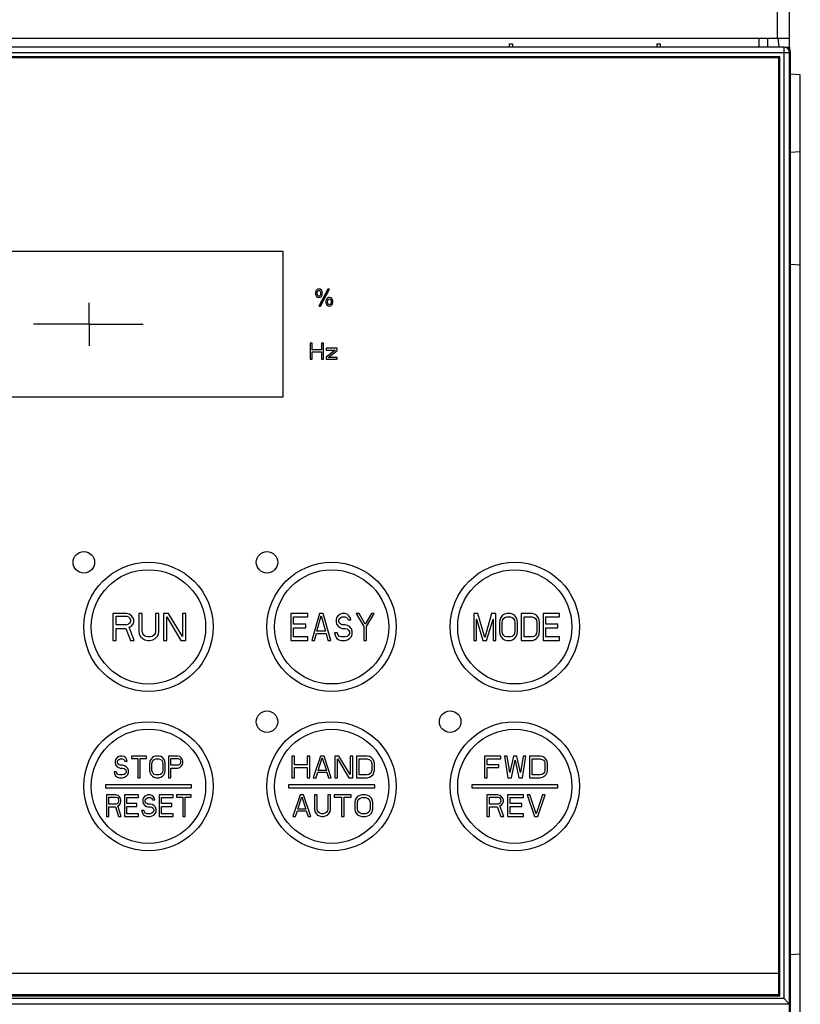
# Model space of a CAD drawing. Header units: millimetres. Extents: x 0 to 1500, y 0 to 1200.
# Tile 24 of 36: x 537 to 610, y 639 to 730. Entities that reach past the tile are written whole.
import ezdxf

# ---------------------------------------------------------------- set-up
doc = ezdxf.new("R2010")
doc.units = ezdxf.units.MM
doc.header["$LTSCALE"] = 82.5
doc.linetypes.add('CENTER', pattern=[0.6, 0.375, -0.075, 0.075, -0.075])
doc.layers.add('00_COMPONENTS', color=7, linetype='CONTINUOUS')
doc.layers.add('DEFAULT_1', color=7, linetype='CENTER')

msp = doc.modelspace()

# ---------------------------------------------------------------- linework, layer by layer
at = {"layer": '00_COMPONENTS', "color": 7, "linetype": 'CONTINUOUS'}
for p, q in [((608.924, 727.703), (608.924, 801.703)), ((608.924, 728.503), (378.924, 728.503)), ((582.924, 727.703), (582.93, 728.003)), ((582.93, 728.003), (583.219, 728.003)), ((583.219, 728.003), (583.224, 727.703)), ((596.624, 727.703), (596.63, 728.003)), ((596.63, 728.003), (596.919, 728.003)), ((596.919, 728.003), (596.924, 727.703)), ((606.121, 727.703), (606.107, 728.503)), ((606.924, 727.703), (606.924, 728.503)), ((607.854, 728.51), (607.924, 727.705)), ((608.424, 727.703), (479.424, 727.703)), ((608.564, 727.688), (608.924, 727.679)), ((608.924, 727.679), (608.924, 727.456)), ((608.924, 597.809), (608.924, 727.203)), ((609.029, 549.238), (609.029, 727.203)), ((608.024, 726.803), (479.824, 726.803)), ((607.924, 726.703), (479.924, 726.703)), ((607.924, 639.703), (607.924, 726.703)), ((608.024, 639.603), (608.024, 726.803)), ((609.924, 725.105), (609.029, 725.183)), ((609.924, 551.305), (609.924, 725.105)), ((609.924, 717.977), (609.029, 717.899)), ((561.924, 708.703), (525.924, 708.703)), ((561.924, 695.203), (561.924, 708.703)), ((609.924, 707.432), (609.029, 707.511)), ((566.066, 705.229), (565.246, 703.648)), ((565.398, 703.648), (566.216, 705.229)), ((566.216, 705.229), (566.066, 705.229)), ((565.246, 703.648), (565.398, 703.648)), ((564.424, 700.203), (564.424, 698.703)), ((564.612, 700.203), (564.424, 700.203)), ((564.612, 699.597), (564.612, 700.203)), ((565.487, 699.597), (564.612, 699.597)), ((565.487, 700.203), (565.487, 699.597)), ((565.674, 700.203), (565.487, 700.203)), ((565.674, 698.703), (565.674, 700.203)), ((565.924, 699.724), (565.924, 699.565)), ((566.924, 699.724), (565.924, 699.724)), ((566.737, 699.565), (565.924, 698.895)), ((565.924, 699.565), (566.737, 699.565)), ((566.112, 698.863), (566.924, 699.533)), ((566.924, 699.533), (566.924, 699.724)), ((564.424, 698.703), (564.612, 698.703)), ((564.612, 698.703), (564.612, 699.405)), ((564.612, 699.405), (565.487, 699.405)), ((565.487, 699.405), (565.487, 698.703)), ((565.487, 698.703), (565.674, 698.703)), ((565.924, 698.895), (565.924, 698.703)), ((565.924, 698.703), (566.924, 698.703)), ((566.924, 698.863), (566.112, 698.863)), ((566.924, 698.703), (566.924, 698.863)), ((525.924, 695.203), (561.924, 695.203)), ((546.124, 675.103), (546.124, 672.603)), ((547.374, 675.103), (546.124, 675.103)), ((546.437, 674.039), (546.437, 674.837)), ((546.437, 674.837), (547.426, 674.837)), ((547.635, 675.05), (547.374, 675.103)), ((547.426, 674.837), (547.583, 674.784)), ((547.583, 674.784), (547.687, 674.677)), ((547.843, 674.89), (547.635, 675.05)), ((547.999, 674.677), (547.843, 674.89)), ((548.52, 675.103), (548.52, 673.454)), ((548.833, 675.103), (548.52, 675.103)), ((548.833, 673.454), (548.833, 675.103)), ((550.083, 675.103), (550.083, 673.454)), ((550.395, 675.103), (550.083, 675.103)), ((550.395, 673.454), (550.395, 675.103)), ((550.812, 675.103), (550.812, 672.603)), ((551.281, 675.103), (550.812, 675.103)), ((551.124, 672.603), (551.124, 674.784)), ((551.124, 674.784), (552.426, 672.603)), ((552.583, 672.975), (551.281, 675.103)), ((552.583, 675.103), (552.583, 672.975)), ((552.895, 675.103), (552.583, 675.103)), ((552.895, 672.603), (552.895, 675.103)), ((562.624, 675.103), (562.624, 672.603)), ((564.22, 675.103), (562.624, 675.103)), ((562.89, 674.092), (562.89, 674.784)), ((562.89, 674.784), (564.22, 674.784)), ((564.22, 674.784), (564.22, 675.103)), ((565.284, 675.103), (564.575, 672.603)), ((565.062, 673.454), (565.461, 674.89)), ((565.639, 675.103), (565.284, 675.103)), ((565.461, 674.89), (565.86, 673.454)), ((566.348, 672.603), (565.639, 675.103)), ((567.057, 674.943), (566.88, 674.731)), ((567.235, 675.05), (567.057, 674.943)), ((567.412, 675.103), (567.235, 675.05)), ((567.279, 674.731), (567.412, 674.784)), ((567.634, 675.103), (567.412, 675.103)), ((567.412, 674.784), (567.678, 674.784)), ((567.855, 675.05), (567.634, 675.103)), ((567.678, 674.784), (567.811, 674.731)), ((568.033, 674.89), (567.855, 675.05)), ((568.166, 674.677), (568.033, 674.89)), ((568.964, 675.103), (568.698, 675.103)), ((568.698, 675.103), (569.407, 673.88)), ((569.54, 674.092), (568.964, 675.103)), ((570.116, 675.103), (569.54, 674.092)), ((569.673, 673.88), (570.382, 675.103)), ((570.382, 675.103), (570.116, 675.103)), ((580.005, 675.103), (579.624, 675.103)), ((579.624, 675.103), (579.624, 672.603)), ((580.64, 672.869), (580.005, 675.103)), ((581.275, 675.103), (580.64, 672.869)), ((581.656, 675.103), (581.275, 675.103)), ((581.656, 672.603), (581.656, 675.103)), ((582.291, 674.943), (582.122, 674.731)), ((582.461, 675.05), (582.291, 674.943)), ((582.672, 675.103), (582.461, 675.05)), ((582.503, 674.731), (582.672, 674.784)), ((583.011, 675.103), (582.672, 675.103)), ((582.672, 674.784), (583.011, 674.784)), ((583.223, 675.05), (583.011, 675.103)), ((583.011, 674.784), (583.18, 674.731)), ((583.392, 674.943), (583.223, 675.05)), ((583.561, 674.731), (583.392, 674.943)), ((585.043, 675.103), (584.027, 675.103)), ((584.027, 675.103), (584.027, 672.603)), ((584.281, 674.784), (585.043, 674.784)), ((584.281, 672.922), (584.281, 674.784)), ((585.255, 675.05), (585.043, 675.103)), ((585.043, 674.784), (585.213, 674.731)), ((585.424, 674.943), (585.255, 675.05)), ((585.594, 674.731), (585.424, 674.943)), ((587.583, 675.103), (586.059, 675.103)), ((586.059, 675.103), (586.059, 672.603)), ((586.313, 674.784), (587.583, 674.784)), ((586.313, 674.092), (586.313, 674.784)), ((587.583, 674.784), (587.583, 675.103)), ((547.426, 674.039), (546.437, 674.039)), ((547.583, 674.092), (547.426, 674.039)), ((547.687, 674.199), (547.583, 674.092)), ((547.635, 673.826), (547.843, 673.933)), ((547.687, 674.677), (547.739, 674.518)), ((547.739, 674.358), (547.687, 674.199)), ((547.739, 674.518), (547.739, 674.358)), ((547.843, 673.933), (547.999, 674.146)), ((548.051, 674.518), (547.999, 674.677)), ((547.999, 674.146), (548.051, 674.305)), ((548.051, 674.305), (548.051, 674.518)), ((564.043, 674.092), (562.89, 674.092)), ((564.043, 673.773), (564.043, 674.092)), ((566.88, 674.731), (566.836, 674.518)), ((566.836, 674.518), (566.836, 674.305)), ((566.836, 674.305), (566.88, 674.092)), ((566.88, 674.092), (567.057, 673.88)), ((567.057, 673.88), (567.235, 673.773)), ((567.102, 674.465), (567.146, 674.624)), ((567.102, 674.358), (567.102, 674.465)), ((567.146, 674.199), (567.102, 674.358)), ((567.146, 674.624), (567.279, 674.731)), ((567.279, 674.092), (567.146, 674.199)), ((567.412, 674.039), (567.279, 674.092)), ((567.678, 674.039), (567.412, 674.039)), ((567.9, 673.986), (567.678, 674.039)), ((567.811, 674.731), (567.9, 674.624)), ((567.9, 674.624), (567.944, 674.518)), ((568.077, 673.88), (567.9, 673.986)), ((567.944, 674.518), (568.21, 674.518)), ((568.254, 673.667), (568.077, 673.88)), ((568.21, 674.518), (568.166, 674.677)), ((569.407, 673.88), (569.407, 672.603)), ((569.673, 672.603), (569.673, 673.88)), ((579.878, 672.603), (579.878, 674.571)), ((579.878, 674.571), (580.471, 672.603)), ((580.81, 672.603), (581.402, 674.571)), ((581.402, 674.571), (581.402, 672.603)), ((582.037, 674.518), (581.995, 674.252)), ((581.995, 674.252), (581.995, 673.454)), ((582.122, 674.731), (582.037, 674.518)), ((582.249, 674.252), (582.291, 674.465)), ((582.249, 673.454), (582.249, 674.252)), ((582.291, 674.465), (582.376, 674.624)), ((582.376, 674.624), (582.503, 674.731)), ((583.18, 674.731), (583.307, 674.624)), ((583.307, 674.624), (583.392, 674.465)), ((583.392, 674.465), (583.434, 674.252)), ((583.434, 674.252), (583.434, 673.454)), ((583.646, 674.518), (583.561, 674.731)), ((583.688, 674.252), (583.646, 674.518)), ((583.688, 673.454), (583.688, 674.252)), ((585.213, 674.731), (585.34, 674.624)), ((585.34, 674.624), (585.424, 674.465)), ((585.424, 674.465), (585.467, 674.252)), ((585.467, 674.252), (585.467, 673.454)), ((585.678, 674.518), (585.594, 674.731)), ((585.721, 674.252), (585.678, 674.518)), ((585.721, 673.454), (585.721, 674.252)), ((587.414, 674.092), (586.313, 674.092)), ((587.414, 673.773), (587.414, 674.092)), ((546.437, 672.603), (546.437, 673.72)), ((546.437, 673.72), (547.322, 673.72)), ((547.322, 673.72), (547.739, 672.603)), ((548.103, 672.603), (547.635, 673.826)), ((548.52, 673.454), (548.572, 673.188)), ((548.572, 673.188), (548.676, 672.975)), ((548.676, 672.975), (548.885, 672.763)), ((548.885, 673.241), (548.833, 673.454)), ((548.989, 673.082), (548.885, 673.241)), ((549.145, 672.975), (548.989, 673.082)), ((549.353, 672.922), (549.145, 672.975)), ((549.77, 672.975), (549.562, 672.922)), ((549.926, 673.082), (549.77, 672.975)), ((550.031, 673.241), (549.926, 673.082)), ((550.083, 673.454), (550.031, 673.241)), ((550.031, 672.763), (550.239, 672.975)), ((550.239, 672.975), (550.343, 673.188)), ((550.343, 673.188), (550.395, 673.454)), ((562.89, 672.922), (562.89, 673.773)), ((562.89, 673.773), (564.043, 673.773)), ((564.841, 672.603), (565.018, 673.241)), ((565.018, 673.241), (565.905, 673.241)), ((565.86, 673.454), (565.062, 673.454)), ((565.905, 673.241), (566.082, 672.603)), ((566.969, 673.295), (566.703, 673.295)), ((566.703, 673.295), (566.747, 673.082)), ((566.747, 673.082), (566.88, 672.816)), ((567.013, 673.135), (566.969, 673.295)), ((567.146, 672.975), (567.013, 673.135)), ((567.323, 672.922), (567.146, 672.975)), ((567.235, 673.773), (567.412, 673.72)), ((567.412, 673.72), (567.678, 673.72)), ((567.678, 673.72), (567.855, 673.667)), ((567.855, 672.975), (567.678, 672.922)), ((567.855, 673.667), (567.988, 673.56)), ((567.988, 673.082), (567.855, 672.975)), ((567.988, 673.56), (568.077, 673.401)), ((568.077, 673.241), (567.988, 673.082)), ((568.077, 673.401), (568.077, 673.241)), ((568.077, 672.763), (568.254, 672.975)), ((568.343, 673.454), (568.254, 673.667)), ((568.254, 672.975), (568.343, 673.188)), ((568.343, 673.188), (568.343, 673.454)), ((581.995, 673.454), (582.037, 673.188)), ((582.037, 673.188), (582.122, 672.975)), ((582.122, 672.975), (582.291, 672.763)), ((582.291, 673.241), (582.249, 673.454)), ((582.376, 673.082), (582.291, 673.241)), ((582.503, 672.975), (582.376, 673.082)), ((582.672, 672.922), (582.503, 672.975)), ((583.18, 672.975), (583.011, 672.922)), ((583.307, 673.082), (583.18, 672.975)), ((583.392, 673.241), (583.307, 673.082)), ((583.434, 673.454), (583.392, 673.241)), ((583.392, 672.763), (583.561, 672.975)), ((583.561, 672.975), (583.646, 673.188)), ((583.646, 673.188), (583.688, 673.454)), ((585.213, 672.975), (585.043, 672.922)), ((585.34, 673.082), (585.213, 672.975)), ((585.424, 673.241), (585.34, 673.082)), ((585.467, 673.454), (585.424, 673.241)), ((585.424, 672.763), (585.594, 672.975)), ((585.594, 672.975), (585.678, 673.188)), ((585.678, 673.188), (585.721, 673.454)), ((586.313, 673.773), (587.414, 673.773)), ((586.313, 672.922), (586.313, 673.773)), ((546.124, 672.603), (546.437, 672.603)), ((547.739, 672.603), (548.103, 672.603)), ((548.885, 672.763), (549.093, 672.656)), ((549.093, 672.656), (549.353, 672.603)), ((549.562, 672.922), (549.353, 672.922)), ((549.353, 672.603), (549.562, 672.603)), ((549.562, 672.603), (549.822, 672.656)), ((549.822, 672.656), (550.031, 672.763)), ((550.812, 672.603), (551.124, 672.603)), ((552.426, 672.603), (552.895, 672.603)), ((562.624, 672.603), (564.22, 672.603)), ((564.22, 672.922), (562.89, 672.922)), ((564.22, 672.603), (564.22, 672.922)), ((564.575, 672.603), (564.841, 672.603)), ((566.082, 672.603), (566.348, 672.603)), ((566.88, 672.816), (567.102, 672.656)), ((567.102, 672.656), (567.323, 672.603)), ((567.678, 672.922), (567.323, 672.922)), ((567.323, 672.603), (567.678, 672.603)), ((567.678, 672.603), (567.9, 672.656)), ((567.9, 672.656), (568.077, 672.763)), ((569.407, 672.603), (569.673, 672.603)), ((579.624, 672.603), (579.878, 672.603)), ((580.471, 672.603), (580.81, 672.603)), ((581.402, 672.603), (581.656, 672.603)), ((582.291, 672.763), (582.461, 672.656)), ((582.461, 672.656), (582.672, 672.603)), ((583.011, 672.922), (582.672, 672.922)), ((582.672, 672.603), (583.011, 672.603)), ((583.011, 672.603), (583.223, 672.656)), ((583.223, 672.656), (583.392, 672.763)), ((584.027, 672.603), (585.043, 672.603)), ((585.043, 672.922), (584.281, 672.922)), ((585.043, 672.603), (585.255, 672.656)), ((585.255, 672.656), (585.424, 672.763)), ((586.059, 672.603), (587.583, 672.603)), ((587.583, 672.922), (586.313, 672.922)), ((587.583, 672.603), (587.583, 672.922)), ((546.369, 661.555), (546.333, 661.385)), ((546.333, 661.385), (546.333, 661.215)), ((546.333, 661.215), (546.369, 661.045)), ((546.515, 661.725), (546.369, 661.555)), ((546.66, 661.81), (546.515, 661.725)), ((546.551, 661.342), (546.587, 661.47)), ((546.551, 661.257), (546.551, 661.342)), ((546.587, 661.13), (546.551, 661.257)), ((546.587, 661.47), (546.696, 661.555)), ((546.696, 661.045), (546.587, 661.13)), ((546.805, 661.853), (546.66, 661.81)), ((546.696, 661.555), (546.805, 661.598)), ((546.986, 661.853), (546.805, 661.853)), ((546.805, 661.598), (547.023, 661.598)), ((547.168, 661.81), (546.986, 661.853)), ((547.023, 661.598), (547.132, 661.555)), ((547.132, 661.555), (547.204, 661.47)), ((547.313, 661.683), (547.168, 661.81)), ((547.204, 661.47), (547.24, 661.385)), ((547.24, 661.385), (547.458, 661.385)), ((547.422, 661.513), (547.313, 661.683)), ((547.458, 661.385), (547.422, 661.513)), ((547.857, 661.853), (547.857, 661.64)), ((549.236, 661.853), (547.857, 661.853)), ((547.857, 661.64), (548.438, 661.64)), ((548.438, 661.64), (548.438, 659.853)), ((548.656, 659.853), (548.656, 661.64)), ((548.656, 661.64), (549.236, 661.64)), ((549.236, 661.64), (549.236, 661.853)), ((549.563, 661.385), (549.527, 661.172)), ((549.527, 661.172), (549.527, 660.534)), ((549.636, 661.555), (549.563, 661.385)), ((549.781, 661.725), (549.636, 661.555)), ((549.744, 661.172), (549.781, 661.342)), ((549.744, 660.534), (549.744, 661.172)), ((549.926, 661.81), (549.781, 661.725)), ((549.781, 661.342), (549.853, 661.47)), ((549.853, 661.47), (549.962, 661.555)), ((550.107, 661.853), (549.926, 661.81)), ((549.962, 661.555), (550.107, 661.598)), ((550.398, 661.853), (550.107, 661.853)), ((550.107, 661.598), (550.398, 661.598)), ((550.579, 661.81), (550.398, 661.853)), ((550.398, 661.598), (550.543, 661.555)), ((550.543, 661.555), (550.652, 661.47)), ((550.724, 661.725), (550.579, 661.81)), ((550.652, 661.47), (550.724, 661.342)), ((550.869, 661.555), (550.724, 661.725)), ((550.724, 661.342), (550.761, 661.172)), ((550.761, 661.172), (550.761, 660.534)), ((550.942, 661.385), (550.869, 661.555)), ((550.978, 661.172), (550.942, 661.385)), ((550.978, 660.534), (550.978, 661.172)), ((551.269, 661.853), (551.269, 659.853)), ((552.14, 661.853), (551.269, 661.853)), ((551.486, 661.002), (551.486, 661.64)), ((551.486, 661.64), (552.176, 661.64)), ((552.321, 661.81), (552.14, 661.853)), ((552.176, 661.64), (552.285, 661.598)), ((552.285, 661.598), (552.357, 661.513)), ((552.357, 661.13), (552.285, 661.045)), ((552.466, 661.683), (552.321, 661.81)), ((552.357, 661.513), (552.394, 661.385)), ((552.394, 661.257), (552.357, 661.13)), ((552.394, 661.385), (552.394, 661.257)), ((552.575, 661.513), (552.466, 661.683)), ((552.466, 660.917), (552.575, 661.087)), ((552.611, 661.385), (552.575, 661.513)), ((552.575, 661.087), (552.611, 661.215)), ((552.611, 661.215), (552.611, 661.385)), ((562.974, 661.853), (562.724, 661.853)), ((562.724, 661.853), (562.724, 659.853)), ((562.974, 661.045), (562.974, 661.853)), ((564.391, 661.853), (564.141, 661.853)), ((564.141, 661.853), (564.141, 661.045)), ((564.391, 659.853), (564.391, 661.853)), ((565.391, 661.853), (564.724, 659.853)), ((565.183, 660.534), (565.558, 661.683)), ((565.724, 661.853), (565.391, 661.853)), ((565.558, 661.683), (565.933, 660.534)), ((566.391, 659.853), (565.724, 661.853)), ((567.099, 661.853), (566.724, 661.853)), ((566.724, 661.853), (566.724, 659.853)), ((566.974, 659.853), (566.974, 661.598)), ((566.974, 661.598), (568.016, 659.853)), ((568.141, 660.151), (567.099, 661.853)), ((568.391, 661.853), (568.141, 661.853)), ((568.141, 661.853), (568.141, 660.151)), ((568.391, 659.853), (568.391, 661.853)), ((569.724, 661.853), (568.724, 661.853)), ((568.724, 661.853), (568.724, 659.853)), ((568.974, 661.598), (569.724, 661.598)), ((568.974, 660.108), (568.974, 661.598)), ((569.933, 661.81), (569.724, 661.853)), ((569.724, 661.598), (569.891, 661.555)), ((569.891, 661.555), (570.016, 661.47)), ((570.099, 661.725), (569.933, 661.81)), ((570.016, 661.47), (570.099, 661.342)), ((570.266, 661.555), (570.099, 661.725)), ((570.099, 661.342), (570.141, 661.172)), ((570.141, 661.172), (570.141, 660.534)), ((570.349, 661.385), (570.266, 661.555)), ((570.391, 661.172), (570.349, 661.385)), ((570.391, 660.534), (570.391, 661.172)), ((582.124, 661.853), (580.624, 661.853)), ((580.624, 661.853), (580.624, 659.853)), ((580.874, 661.598), (582.124, 661.598)), ((580.874, 661.045), (580.874, 661.598)), ((582.124, 661.598), (582.124, 661.853)), ((582.708, 661.853), (582.458, 661.853)), ((582.458, 661.853), (582.791, 659.853)), ((582.958, 660.321), (582.708, 661.853)), ((583.291, 661.853), (582.958, 660.321)), ((583.124, 659.853), (583.458, 661.47)), ((583.624, 661.853), (583.291, 661.853)), ((583.458, 661.47), (583.791, 659.853)), ((583.958, 660.321), (583.624, 661.853)), ((584.208, 661.853), (583.958, 660.321)), ((584.124, 659.853), (584.458, 661.853)), ((584.458, 661.853), (584.208, 661.853)), ((585.791, 661.853), (584.791, 661.853)), ((584.791, 661.853), (584.791, 659.853)), ((585.041, 661.598), (585.791, 661.598)), ((585.041, 660.108), (585.041, 661.598)), ((585.999, 661.81), (585.791, 661.853)), ((585.791, 661.598), (585.958, 661.555)), ((585.958, 661.555), (586.083, 661.47)), ((586.166, 661.725), (585.999, 661.81)), ((586.083, 661.47), (586.166, 661.342)), ((586.333, 661.555), (586.166, 661.725)), ((586.166, 661.342), (586.208, 661.172)), ((586.208, 661.172), (586.208, 660.534)), ((586.416, 661.385), (586.333, 661.555)), ((586.458, 661.172), (586.416, 661.385)), ((586.458, 660.534), (586.458, 661.172)), ((546.442, 660.406), (546.224, 660.406)), ((546.224, 660.406), (546.261, 660.236)), ((546.261, 660.236), (546.369, 660.023)), ((546.369, 661.045), (546.515, 660.874)), ((546.478, 660.279), (546.442, 660.406)), ((546.587, 660.151), (546.478, 660.279)), ((546.515, 660.874), (546.66, 660.789)), ((546.732, 660.108), (546.587, 660.151)), ((546.66, 660.789), (546.805, 660.747)), ((546.805, 661.002), (546.696, 661.045)), ((547.023, 661.002), (546.805, 661.002)), ((546.805, 660.747), (547.023, 660.747)), ((547.204, 660.959), (547.023, 661.002)), ((547.023, 660.747), (547.168, 660.704)), ((547.168, 660.151), (547.023, 660.108)), ((547.168, 660.704), (547.277, 660.619)), ((547.277, 660.236), (547.168, 660.151)), ((547.349, 660.874), (547.204, 660.959)), ((547.277, 660.619), (547.349, 660.491)), ((547.349, 660.364), (547.277, 660.236)), ((547.494, 660.704), (547.349, 660.874)), ((547.349, 660.491), (547.349, 660.364)), ((547.349, 659.981), (547.494, 660.151)), ((547.567, 660.534), (547.494, 660.704)), ((547.494, 660.151), (547.567, 660.321)), ((547.567, 660.321), (547.567, 660.534)), ((549.527, 660.534), (549.563, 660.321)), ((549.563, 660.321), (549.636, 660.151)), ((549.636, 660.151), (549.781, 659.981)), ((549.781, 660.364), (549.744, 660.534)), ((549.853, 660.236), (549.781, 660.364)), ((549.962, 660.151), (549.853, 660.236)), ((550.107, 660.108), (549.962, 660.151)), ((550.543, 660.151), (550.398, 660.108)), ((550.652, 660.236), (550.543, 660.151)), ((550.724, 660.364), (550.652, 660.236)), ((550.761, 660.534), (550.724, 660.364)), ((550.724, 659.981), (550.869, 660.151)), ((550.869, 660.151), (550.942, 660.321)), ((550.942, 660.321), (550.978, 660.534)), ((552.176, 661.002), (551.486, 661.002)), ((551.486, 659.853), (551.486, 660.747)), ((551.486, 660.747), (552.14, 660.747)), ((552.14, 660.747), (552.321, 660.789)), ((552.285, 661.045), (552.176, 661.002)), ((552.321, 660.789), (552.466, 660.917)), ((564.141, 661.045), (562.974, 661.045)), ((562.974, 660.789), (564.141, 660.789)), ((562.974, 659.853), (562.974, 660.789)), ((564.141, 660.789), (564.141, 659.853)), ((564.974, 659.853), (565.141, 660.364)), ((565.141, 660.364), (565.974, 660.364)), ((565.933, 660.534), (565.183, 660.534)), ((565.974, 660.364), (566.141, 659.853)), ((569.891, 660.151), (569.724, 660.108)), ((570.016, 660.236), (569.891, 660.151)), ((570.099, 660.364), (570.016, 660.236)), ((570.141, 660.534), (570.099, 660.364)), ((570.099, 659.981), (570.266, 660.151)), ((570.266, 660.151), (570.349, 660.321)), ((570.349, 660.321), (570.391, 660.534)), ((581.958, 661.045), (580.874, 661.045)), ((580.874, 660.789), (581.958, 660.789)), ((580.874, 659.853), (580.874, 660.789)), ((581.958, 660.789), (581.958, 661.045)), ((585.958, 660.151), (585.791, 660.108)), ((586.083, 660.236), (585.958, 660.151)), ((586.166, 660.364), (586.083, 660.236)), ((586.208, 660.534), (586.166, 660.364)), ((586.166, 659.981), (586.333, 660.151)), ((586.333, 660.151), (586.416, 660.321)), ((586.416, 660.321), (586.458, 660.534)), ((546.369, 660.023), (546.551, 659.896)), ((546.551, 659.896), (546.732, 659.853)), ((547.023, 660.108), (546.732, 660.108)), ((546.732, 659.853), (547.023, 659.853)), ((547.023, 659.853), (547.204, 659.896)), ((547.204, 659.896), (547.349, 659.981)), ((548.438, 659.853), (548.656, 659.853)), ((549.781, 659.981), (549.926, 659.896)), ((549.926, 659.896), (550.107, 659.853)), ((550.398, 660.108), (550.107, 660.108)), ((550.107, 659.853), (550.398, 659.853)), ((550.398, 659.853), (550.579, 659.896)), ((550.579, 659.896), (550.724, 659.981)), ((551.269, 659.853), (551.486, 659.853)), ((562.724, 659.853), (562.974, 659.853)), ((564.141, 659.853), (564.391, 659.853)), ((564.724, 659.853), (564.974, 659.853)), ((566.141, 659.853), (566.391, 659.853)), ((566.724, 659.853), (566.974, 659.853)), ((568.016, 659.853), (568.391, 659.853)), ((568.724, 659.853), (569.724, 659.853)), ((569.724, 660.108), (568.974, 660.108)), ((569.724, 659.853), (569.933, 659.896)), ((569.933, 659.896), (570.099, 659.981)), ((580.624, 659.853), (580.874, 659.853)), ((582.791, 659.853), (583.124, 659.853)), ((583.791, 659.853), (584.124, 659.853)), ((584.791, 659.853), (585.791, 659.853)), ((585.791, 660.108), (585.041, 660.108)), ((585.791, 659.853), (585.999, 659.896)), ((585.999, 659.896), (586.166, 659.981)), ((545.424, 659.203), (545.424, 658.903)), ((553.424, 659.203), (545.424, 659.203)), ((545.424, 658.903), (553.424, 658.903)), ((553.424, 658.903), (553.424, 659.203)), ((570.424, 659.203), (562.424, 659.203)), ((562.424, 659.203), (562.424, 658.903)), ((562.424, 658.903), (570.424, 658.903)), ((570.424, 658.903), (570.424, 659.203)), ((587.424, 659.203), (579.424, 659.203)), ((579.424, 659.203), (579.424, 658.903)), ((579.424, 658.903), (587.424, 658.903)), ((587.424, 658.903), (587.424, 659.203)), ((545.524, 658.253), (545.524, 656.253)), ((546.395, 658.253), (545.524, 658.253)), ((545.742, 657.402), (545.742, 658.04)), ((545.742, 658.04), (546.432, 658.04)), ((546.577, 658.21), (546.395, 658.253)), ((546.432, 658.04), (546.54, 657.998)), ((546.54, 657.445), (546.432, 657.402)), ((546.54, 657.998), (546.613, 657.913)), ((546.613, 657.53), (546.54, 657.445)), ((546.722, 658.083), (546.577, 658.21)), ((546.613, 657.913), (546.649, 657.785)), ((546.649, 657.657), (546.613, 657.53)), ((546.649, 657.785), (546.649, 657.657)), ((546.831, 657.913), (546.722, 658.083)), ((546.722, 657.317), (546.831, 657.487)), ((546.867, 657.785), (546.831, 657.913)), ((546.831, 657.487), (546.867, 657.615)), ((546.867, 657.615), (546.867, 657.785)), ((547.194, 658.253), (547.194, 656.253)), ((548.5, 658.253), (547.194, 658.253)), ((547.411, 657.445), (547.411, 657.998)), ((547.411, 657.998), (548.5, 657.998)), ((548.355, 657.445), (547.411, 657.445)), ((548.355, 657.189), (548.355, 657.445)), ((548.5, 657.998), (548.5, 658.253)), ((548.936, 657.955), (548.899, 657.785)), ((548.899, 657.785), (548.899, 657.615)), ((548.899, 657.615), (548.936, 657.445)), ((549.081, 658.125), (548.936, 657.955)), ((548.936, 657.445), (549.081, 657.274)), ((549.226, 658.21), (549.081, 658.125)), ((549.117, 657.742), (549.153, 657.87)), ((549.117, 657.657), (549.117, 657.742)), ((549.153, 657.53), (549.117, 657.657)), ((549.153, 657.87), (549.262, 657.955)), ((549.262, 657.445), (549.153, 657.53)), ((549.371, 658.253), (549.226, 658.21)), ((549.262, 657.955), (549.371, 657.998)), ((549.371, 657.402), (549.262, 657.445)), ((549.553, 658.253), (549.371, 658.253)), ((549.371, 657.998), (549.589, 657.998)), ((549.734, 658.21), (549.553, 658.253)), ((549.589, 657.998), (549.698, 657.955)), ((549.698, 657.955), (549.77, 657.87)), ((549.879, 658.083), (549.734, 658.21)), ((549.77, 657.87), (549.807, 657.785)), ((549.807, 657.785), (550.024, 657.785)), ((549.988, 657.913), (549.879, 658.083)), ((550.024, 657.785), (549.988, 657.913)), ((550.423, 658.253), (550.423, 656.253)), ((551.73, 658.253), (550.423, 658.253)), ((550.641, 657.445), (550.641, 657.998)), ((550.641, 657.998), (551.73, 657.998)), ((551.585, 657.445), (550.641, 657.445)), ((551.585, 657.189), (551.585, 657.445)), ((551.73, 657.998), (551.73, 658.253)), ((552.02, 658.253), (552.02, 658.04)), ((553.399, 658.253), (552.02, 658.253)), ((552.02, 658.04), (552.601, 658.04)), ((552.601, 658.04), (552.601, 656.253)), ((552.819, 656.253), (552.819, 658.04)), ((552.819, 658.04), (553.399, 658.04)), ((553.399, 658.04), (553.399, 658.253)), ((563.491, 658.253), (562.824, 656.253)), ((563.283, 656.934), (563.658, 658.083)), ((563.824, 658.253), (563.491, 658.253)), ((563.658, 658.083), (564.033, 656.934)), ((564.491, 656.253), (563.824, 658.253)), ((565.074, 658.253), (564.824, 658.253)), ((564.824, 658.253), (564.824, 656.934)), ((565.074, 656.934), (565.074, 658.253)), ((566.324, 658.253), (566.074, 658.253)), ((566.074, 658.253), (566.074, 656.934)), ((566.324, 656.934), (566.324, 658.253)), ((568.241, 658.253), (566.658, 658.253)), ((566.658, 658.253), (566.658, 658.04)), ((566.658, 658.04), (567.324, 658.04)), ((567.324, 658.04), (567.324, 656.253)), ((567.574, 658.04), (568.241, 658.04)), ((567.574, 656.253), (567.574, 658.04)), ((568.241, 658.04), (568.241, 658.253)), ((568.616, 657.785), (568.574, 657.572)), ((568.574, 657.572), (568.574, 656.934)), ((568.699, 657.955), (568.616, 657.785)), ((568.866, 658.125), (568.699, 657.955)), ((568.824, 657.572), (568.866, 657.742)), ((568.824, 656.934), (568.824, 657.572)), ((569.033, 658.21), (568.866, 658.125)), ((568.866, 657.742), (568.949, 657.87)), ((568.949, 657.87), (569.074, 657.955)), ((569.241, 658.253), (569.033, 658.21)), ((569.074, 657.955), (569.241, 657.998)), ((569.574, 658.253), (569.241, 658.253)), ((569.241, 657.998), (569.574, 657.998)), ((569.783, 658.21), (569.574, 658.253)), ((569.574, 657.998), (569.741, 657.955)), ((569.741, 657.955), (569.866, 657.87)), ((569.949, 658.125), (569.783, 658.21)), ((569.866, 657.87), (569.949, 657.742)), ((570.116, 657.955), (569.949, 658.125)), ((569.949, 657.742), (569.991, 657.572)), ((569.991, 657.572), (569.991, 656.934)), ((570.199, 657.785), (570.116, 657.955)), ((570.241, 657.572), (570.199, 657.785)), ((570.241, 656.934), (570.241, 657.572)), ((581.824, 658.253), (580.824, 658.253)), ((580.824, 658.253), (580.824, 656.253)), ((581.074, 658.04), (581.866, 658.04)), ((581.074, 657.402), (581.074, 658.04)), ((582.033, 658.21), (581.824, 658.253)), ((581.866, 658.04), (581.991, 657.998)), ((581.991, 657.445), (581.866, 657.402)), ((581.991, 657.998), (582.074, 657.913)), ((582.074, 657.53), (581.991, 657.445)), ((582.199, 658.083), (582.033, 658.21)), ((582.074, 657.913), (582.116, 657.785)), ((582.116, 657.657), (582.074, 657.53)), ((582.116, 657.785), (582.116, 657.657)), ((582.324, 657.913), (582.199, 658.083)), ((582.199, 657.317), (582.324, 657.487)), ((582.366, 657.785), (582.324, 657.913)), ((582.324, 657.487), (582.366, 657.615)), ((582.366, 657.615), (582.366, 657.785)), ((584.241, 658.253), (582.741, 658.253)), ((582.741, 658.253), (582.741, 656.253)), ((582.991, 657.998), (584.241, 657.998)), ((582.991, 657.445), (582.991, 657.998)), ((584.074, 657.445), (582.991, 657.445)), ((584.074, 657.189), (584.074, 657.445)), ((584.241, 657.998), (584.241, 658.253)), ((584.824, 658.253), (584.574, 658.253)), ((584.574, 658.253), (585.241, 656.253)), ((585.408, 656.508), (584.824, 658.253)), ((585.991, 658.253), (585.408, 656.508)), ((585.574, 656.253), (586.241, 658.253)), ((586.241, 658.253), (585.991, 658.253)), ((546.432, 657.402), (545.742, 657.402)), ((545.742, 656.253), (545.742, 657.147)), ((545.742, 657.147), (546.359, 657.147)), ((546.359, 657.147), (546.649, 656.253)), ((546.577, 657.232), (546.722, 657.317)), ((546.903, 656.253), (546.577, 657.232)), ((547.411, 656.508), (547.411, 657.189)), ((547.411, 657.189), (548.355, 657.189)), ((548.5, 656.508), (547.411, 656.508)), ((548.5, 656.253), (548.5, 656.508)), ((549.008, 656.806), (548.79, 656.806)), ((548.79, 656.806), (548.827, 656.636)), ((548.827, 656.636), (548.936, 656.423)), ((549.044, 656.679), (549.008, 656.806)), ((549.153, 656.551), (549.044, 656.679)), ((549.081, 657.274), (549.226, 657.189)), ((549.298, 656.508), (549.153, 656.551)), ((549.226, 657.189), (549.371, 657.147)), ((549.589, 656.508), (549.298, 656.508)), ((549.589, 657.402), (549.371, 657.402)), ((549.371, 657.147), (549.589, 657.147)), ((549.77, 657.359), (549.589, 657.402)), ((549.589, 657.147), (549.734, 657.104)), ((549.734, 656.551), (549.589, 656.508)), ((549.734, 657.104), (549.843, 657.019)), ((549.843, 656.636), (549.734, 656.551)), ((549.915, 657.274), (549.77, 657.359)), ((549.843, 657.019), (549.915, 656.891)), ((549.915, 656.764), (549.843, 656.636)), ((550.061, 657.104), (549.915, 657.274)), ((549.915, 656.891), (549.915, 656.764)), ((549.915, 656.381), (550.061, 656.551)), ((550.133, 656.934), (550.061, 657.104)), ((550.061, 656.551), (550.133, 656.721)), ((550.133, 656.721), (550.133, 656.934)), ((550.641, 656.508), (550.641, 657.189)), ((550.641, 657.189), (551.585, 657.189)), ((551.73, 656.508), (550.641, 656.508)), ((551.73, 656.253), (551.73, 656.508)), ((563.074, 656.253), (563.241, 656.764)), ((563.241, 656.764), (564.074, 656.764)), ((564.033, 656.934), (563.283, 656.934)), ((564.074, 656.764), (564.241, 656.253)), ((564.824, 656.934), (564.866, 656.721)), ((564.866, 656.721), (564.949, 656.551)), ((564.949, 656.551), (565.116, 656.381)), ((565.116, 656.764), (565.074, 656.934)), ((565.199, 656.636), (565.116, 656.764)), ((565.324, 656.551), (565.199, 656.636)), ((565.491, 656.508), (565.324, 656.551)), ((565.658, 656.508), (565.491, 656.508)), ((565.824, 656.551), (565.658, 656.508)), ((565.949, 656.636), (565.824, 656.551)), ((566.033, 656.764), (565.949, 656.636)), ((566.074, 656.934), (566.033, 656.764)), ((566.033, 656.381), (566.199, 656.551)), ((566.199, 656.551), (566.283, 656.721)), ((566.283, 656.721), (566.324, 656.934)), ((568.574, 656.934), (568.616, 656.721)), ((568.616, 656.721), (568.699, 656.551)), ((568.699, 656.551), (568.866, 656.381)), ((568.866, 656.764), (568.824, 656.934)), ((568.949, 656.636), (568.866, 656.764)), ((569.074, 656.551), (568.949, 656.636)), ((569.241, 656.508), (569.074, 656.551)), ((569.574, 656.508), (569.241, 656.508)), ((569.741, 656.551), (569.574, 656.508)), ((569.866, 656.636), (569.741, 656.551)), ((569.949, 656.764), (569.866, 656.636)), ((569.991, 656.934), (569.949, 656.764)), ((569.949, 656.381), (570.116, 656.551)), ((570.116, 656.551), (570.199, 656.721)), ((570.199, 656.721), (570.241, 656.934)), ((581.866, 657.402), (581.074, 657.402)), ((581.074, 657.147), (581.783, 657.147)), ((581.074, 656.253), (581.074, 657.147)), ((581.783, 657.147), (582.116, 656.253)), ((582.033, 657.232), (582.199, 657.317)), ((582.408, 656.253), (582.033, 657.232)), ((582.991, 657.189), (584.074, 657.189)), ((582.991, 656.508), (582.991, 657.189)), ((584.241, 656.508), (582.991, 656.508)), ((584.241, 656.253), (584.241, 656.508)), ((545.524, 656.253), (545.742, 656.253)), ((546.649, 656.253), (546.903, 656.253)), ((547.194, 656.253), (548.5, 656.253)), ((548.936, 656.423), (549.117, 656.296)), ((549.117, 656.296), (549.298, 656.253)), ((549.298, 656.253), (549.589, 656.253)), ((549.589, 656.253), (549.77, 656.296)), ((549.77, 656.296), (549.915, 656.381)), ((550.423, 656.253), (551.73, 656.253)), ((552.601, 656.253), (552.819, 656.253)), ((562.824, 656.253), (563.074, 656.253)), ((564.241, 656.253), (564.491, 656.253)), ((565.116, 656.381), (565.283, 656.296)), ((565.283, 656.296), (565.491, 656.253)), ((565.491, 656.253), (565.658, 656.253)), ((565.658, 656.253), (565.866, 656.296)), ((565.866, 656.296), (566.033, 656.381)), ((567.324, 656.253), (567.574, 656.253)), ((568.866, 656.381), (569.033, 656.296)), ((569.033, 656.296), (569.241, 656.253)), ((569.241, 656.253), (569.574, 656.253)), ((569.574, 656.253), (569.783, 656.296)), ((569.783, 656.296), (569.949, 656.381)), ((580.824, 656.253), (581.074, 656.253)), ((582.116, 656.253), (582.408, 656.253)), ((582.741, 656.253), (584.241, 656.253)), ((585.241, 656.253), (585.574, 656.253)), ((609.924, 643.477), (609.029, 643.399)), ((479.924, 641.703), (607.924, 641.703)), ((479.824, 639.603), (608.024, 639.603)), ((479.924, 639.703), (607.924, 639.703)), ((608.772, 638.987), (608.424, 639.335)), ((608.924, 638.835), (608.772, 638.987)), ((608.924, 638.834), (608.924, 638.835))]:
    msp.add_line(p, q, dxfattribs=at)
at = {"layer": '00_COMPONENTS', "color": 9, "linetype": 'CONTINUOUS'}
for p, q in [((607.775, 785.987), (607.774, 728.503)), ((478.819, 727.203), (609.029, 727.203)), ((608.424, 639.335), (608.424, 727.703)), ((608.424, 639.335), (479.424, 639.335)), ((608.924, 638.835), (478.925, 638.835))]:
    msp.add_line(p, q, dxfattribs=at)
at = {"layer": '00_COMPONENTS', "color": 7, "linetype": 'CONTINUOUS'}
for centre, radius in [((543.424, 679.853), 1), ((560.424, 679.853), 1), ((549.424, 673.853), 6), ((566.424, 673.853), 6), ((583.424, 673.853), 6), ((560.424, 665.053), 1), ((577.424, 665.053), 1), ((549.424, 659.053), 6), ((566.424, 659.053), 6), ((583.424, 659.053), 6)]:
    msp.add_circle(centre, radius, dxfattribs=at)
at = {"layer": '00_COMPONENTS', "color": 9, "linetype": 'CONTINUOUS'}
for centre, radius in [((549.424, 673.853), 5.307), ((566.424, 673.853), 5.3), ((583.424, 673.853), 5.3), ((549.424, 659.053), 5.307), ((566.424, 659.053), 5.3), ((583.424, 659.053), 5.3)]:
    msp.add_circle(centre, radius, dxfattribs=at)
at = {"layer": '00_COMPONENTS', "color": 7, "linetype": 'CONTINUOUS'}
msp.add_arc((608.424, 727.203), 0.5, 0, 90, dxfattribs=at)
msp.add_ellipse((608.528, 727.203), major_axis=(0.501, 0), ratio=0.99863, start_param=0, end_param=1.570796, dxfattribs=at)
for points in [[(565.005, 705.116), (564.951, 705.04), (564.924, 704.949), (564.924, 704.843)], [(565.239, 705.229), (565.137, 705.229), (565.058, 705.191), (565.005, 705.116)], [(565.085, 704.824), (565.085, 704.93), (565.099, 705.002), (565.13, 705.042)], [(565.13, 705.042), (565.161, 705.081), (565.199, 705.102), (565.245, 705.102)], [(565.473, 705.127), (565.411, 705.195), (565.334, 705.229), (565.239, 705.229)], [(565.245, 705.102), (565.29, 705.102), (565.328, 705.081), (565.359, 705.042)], [(565.359, 705.042), (565.39, 705.004), (565.405, 704.935), (565.405, 704.839)], [(565.566, 704.832), (565.566, 704.962), (565.534, 705.06), (565.473, 705.127)], [(564.924, 704.843), (564.924, 704.706), (564.954, 704.604), (565.014, 704.537)], [(565.014, 704.537), (565.075, 704.469), (565.15, 704.436), (565.241, 704.436)], [(565.131, 704.621), (565.1, 704.66), (565.085, 704.728), (565.085, 704.824)], [(565.245, 704.563), (565.2, 704.563), (565.162, 704.582), (565.131, 704.621)], [(565.241, 704.436), (565.333, 704.436), (565.409, 704.469), (565.472, 704.538)], [(565.359, 704.622), (565.328, 704.582), (565.291, 704.563), (565.245, 704.563)], [(565.405, 704.839), (565.405, 704.733), (565.39, 704.661), (565.359, 704.622)], [(565.472, 704.538), (565.534, 704.607), (565.566, 704.705), (565.566, 704.832)], [(565.975, 704.328), (565.921, 704.254), (565.894, 704.162), (565.894, 704.055)], [(565.894, 704.055), (565.894, 703.919), (565.924, 703.817), (565.985, 703.749)], [(566.21, 704.441), (566.107, 704.441), (566.028, 704.403), (565.975, 704.328)], [(566.055, 704.037), (566.055, 704.142), (566.069, 704.215), (566.1, 704.254)], [(566.101, 703.834), (566.07, 703.873), (566.055, 703.94), (566.055, 704.037)], [(566.1, 704.254), (566.131, 704.293), (566.169, 704.314), (566.216, 704.314)], [(566.444, 704.339), (566.382, 704.407), (566.305, 704.441), (566.21, 704.441)], [(566.216, 704.314), (566.261, 704.314), (566.299, 704.293), (566.33, 704.255)], [(566.33, 704.255), (566.361, 704.216), (566.376, 704.147), (566.376, 704.051)], [(566.376, 704.051), (566.376, 703.946), (566.361, 703.873), (566.33, 703.834)], [(566.442, 703.75), (566.505, 703.819), (566.537, 703.917), (566.537, 704.044)], [(566.537, 704.044), (566.537, 704.174), (566.505, 704.272), (566.444, 704.339)], [(565.985, 703.749), (566.045, 703.683), (566.12, 703.648), (566.211, 703.648)], [(566.215, 703.775), (566.17, 703.775), (566.132, 703.794), (566.101, 703.834)], [(566.211, 703.648), (566.304, 703.648), (566.38, 703.683), (566.442, 703.75)], [(566.33, 703.834), (566.299, 703.794), (566.262, 703.775), (566.215, 703.775)]]:
    msp.add_open_spline(points, degree=3, dxfattribs=at)
at = {"layer": 'DEFAULT_1', "color": 7, "linetype": 'CENTER'}
for q in [(543.924, 703.953), (538.766, 701.953), (543.924, 699.953), (548.924, 701.953)]:
    msp.add_line((543.924, 701.953), q, dxfattribs=at)

doc.saveas('drawing.dxf')
